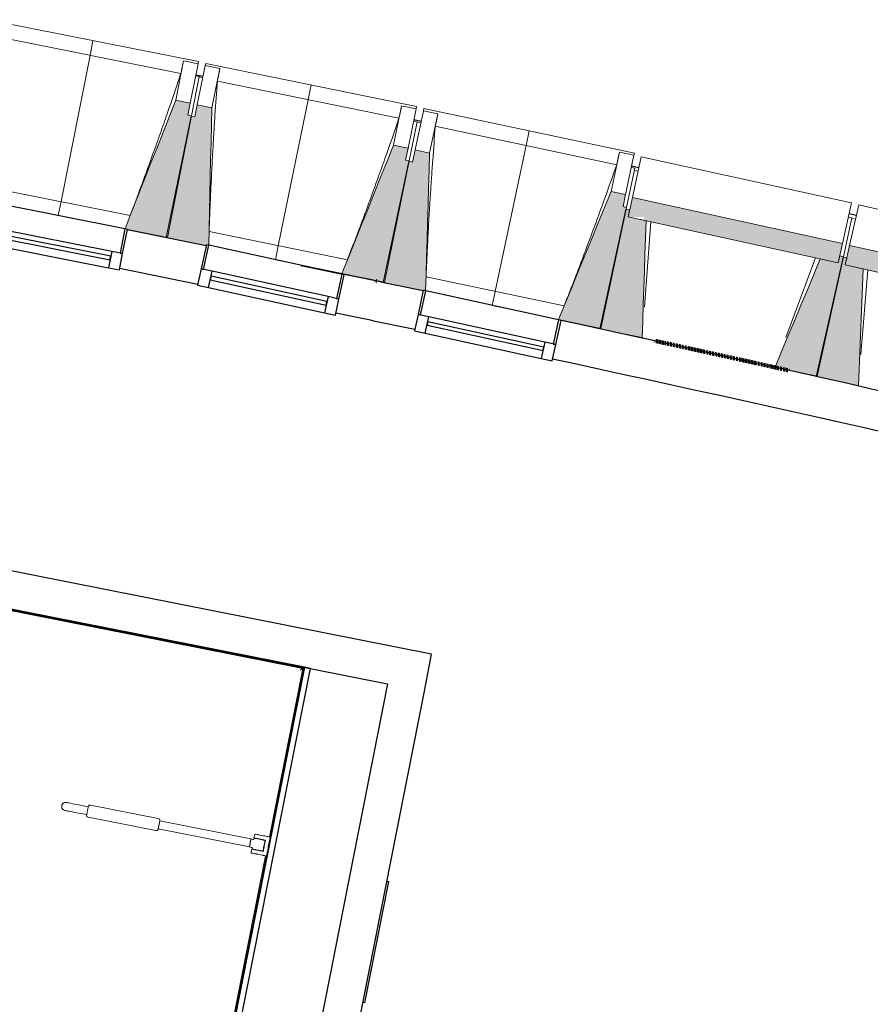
# Model space of a CAD drawing. Header units: millimetres. Extents: x -2845 to 74565, y -36590 to 13748.
# Tile 36 of 37: x 58658 to 62097, y -19958 to -15977. Entities that reach past the tile are written whole.
import ezdxf

# ---------------------------------------------------------------- set-up
doc = ezdxf.new("R2010")
doc.units = ezdxf.units.MM
doc.linetypes.add('Tiret', pattern=[2.5, 1.25, -1.25])
doc.layers.add('A-AREA', color=4, linetype='Tiret', lineweight=100, true_color=0x00ffff)
for name, color, linetype, lineweight in [('A-DETL-GENF', 7, 'Continuous', 18), ('A-DOOR', 7, 'Continuous', 25), ('A-FLOR', 7, 'Continuous', 25), ('A-FLOR-HRAL', 7, 'Continuous', 18), ('A-GENM', 7, 'Continuous', 18), ('A-GLAZ', 7, 'Continuous', 25), ('A-WALL', 7, 'Continuous', 25), ('I-WALL', 7, 'Continuous', 25), ('MOBILIER', 7, 'Continuous', 18), ('MUR', 7, 'Continuous', 25), ('S-BEAM', 7, 'Continuous', 18)]:
    doc.layers.add(name, color=color, linetype=linetype, lineweight=lineweight)

# ---------------------------------------------------------------- blocks, each defined once
blk = doc.blocks.new('20_MUR PREFA_01 - Type 1-3119337-2021_015_1111_DCE_1_50_N0 FINI_CFO_CDC')
at = {"layer": 'A-GENM'}
for p, q in [((0, 722.1), (0, 661.4)), ((0, 661.4), (0, 58.5)), ((0, 0.7), (0, 58.5))]:
    blk.add_line(p, q, dxfattribs=at)
blk = doc.blocks.new('B02_DC_STR_rvt-1-2021_015_1111_DCE_1_50_N0 FINI_CFO_CDC')
at = {"layer": 'S-BEAM', "lineweight": 5, "true_color": 0x787878}
for points in [[(6086.1, -16857.6), (6183.5, -16366.2), (6168.8, -16363.3), (6178.5, -16314.3), (6119.6, -16302.6), (5914.7, -16822.9), (5924.4, -16824.8), (5924.4, -16825.5), (6037.7, -16848)], [(6243.2, -16891.3), (6244.1, -16887), (6253.1, -16889), (6265.7, -16333.6), (6206.9, -16321.5), (6196.8, -16370.5), (6182.1, -16367.5), (6081.6, -16858.2), (6235.2, -16889.7)], [(6963.2, -17038.9), (7063.8, -16548.3), (7049.1, -16545.2), (7059.2, -16496.3), (7000.4, -16484.2), (6791.8, -17003.8), (6926.5, -17031.4)], [(7120.1, -17073.7), (7120.6, -17071.3), (7130, -17073.3), (7146.2, -16516.2), (7087.5, -16503.7), (7077.1, -16552.6), (7062.5, -16549.5), (6958.7, -17039.6), (7118.5, -17073.4)], [(7839.1, -17226), (7942.9, -16736), (7928.3, -16732.9), (7938.6, -16684), (7879.9, -16671.6), (7667.9, -17189.8), (7815.4, -17221)], [(8798.7, -16960.5), (8815.9, -16881.7), (7966, -16695.9), (7948.8, -16774.7), (8012.9, -16774.7), (8012.9, -16788.7), (8725.9, -16944.6)], [(8005.6, -17264), (8021.5, -16790.6), (7948.8, -16774.7), (7954.9, -16746.6), (7940.2, -16743.4), (7834.6, -17226.6), (7926.3, -17246.7)], [(9675.1, -17159.5), (9692.8, -17080.8), (8844.1, -16889.5), (8826.4, -16968.2), (9602.4, -17143.1)], [(8713.8, -17418.8), (8819.5, -16935.6), (8804.8, -16932.4), (8798.7, -16960.5), (8725.9, -16944.6), (8542.9, -17381.5), (8647.5, -17404.3)], [(8880, -17457.9), (8899, -16984.6), (8826.4, -16968.2), (8832.7, -16940.1), (8818.1, -16936.8), (8709.3, -17419.4), (8826.4, -17445.8)]]:
    blk.add_hatch(color=8, dxfattribs=at).paths.add_polyline_path(points)
at = {"layer": 'A-FLOR'}
for p, q in [((6230.4, -16206.8), (6201, -16200.9)), ((7111.9, -16388.3), (7082.5, -16382.2)), ((7992.3, -16575.6), (7962.9, -16569.2)), ((8871.4, -16768.5), (8842.1, -16761.9))]:
    blk.add_line(p, q, dxfattribs=at)
at = {"layer": 'S-BEAM'}
for p, q in [((6211.8, -16146.4), (5358.4, -15977.2)), ((6140.9, -16194.1), (5405.7, -16048.4)), ((6151.2, -16143.6), (6119.6, -16302.6)), ((6151.1, -16143.8), (6151.2, -16143.6)), ((6151.2, -16143.6), (6210, -16155.3)), ((6210, -16155.3), (6178.5, -16314.3)), ((6211.8, -16146.4), (6210, -16155.3)), ((6239.4, -16162.7), (6241.3, -16153.9)), ((7093.5, -16328.6), (6241.3, -16153.9)), ((6206.9, -16321.5), (6239.4, -16162.7)), ((6239.4, -16162.7), (6298.2, -16174.8)), ((6265.7, -16333.6), (6298.2, -16174.8)), ((6298.2, -16174.8), (6298.2, -16175.1)), ((6215, -16207.2), (6183.5, -16366.2)), ((6215, -16207.2), (6200.3, -16204.3)), ((6229.4, -16211.7), (6214.7, -16208.7)), ((7022.3, -16375.9), (6288.1, -16225.4)), ((6178.5, -16314.3), (6119.6, -16302.6)), ((6168.8, -16363.3), (6178.5, -16314.3)), ((6206.9, -16321.5), (6196.8, -16370.5)), ((6265.7, -16333.6), (6206.9, -16321.5)), ((7032.9, -16325.4), (7000.4, -16484.2)), ((7032.8, -16325.7), (7032.9, -16325.4)), ((7032.9, -16325.4), (7091.7, -16337.5)), ((7091.7, -16337.5), (7059.2, -16496.3)), ((7087.5, -16503.7), (7121.1, -16345.1)), ((7093.5, -16328.6), (7091.7, -16337.5)), ((7121.1, -16345.1), (7123, -16336.3)), ((7121.1, -16345.1), (7179.8, -16357.6)), ((7974.1, -16516.6), (7123, -16336.3)), ((7146.2, -16516.2), (7179.8, -16357.6)), ((7179.8, -16357.6), (7179.8, -16357.8)), ((6182.1, -16367.5), (6081.6, -16858.2)), ((6086.1, -16857.6), (6183.5, -16366.2)), ((6183.5, -16366.2), (6168.8, -16363.3)), ((6196.8, -16370.5), (6182.1, -16367.5)), ((7096.4, -16389.5), (7063.8, -16548.3)), ((7096.4, -16389.5), (7081.7, -16386.4)), ((7110.7, -16394.1), (7096.1, -16391)), ((7902.6, -16563.4), (7169.3, -16408.1)), ((7059.2, -16496.3), (7000.4, -16484.2)), ((7049.1, -16545.2), (7059.2, -16496.3)), ((7087.5, -16503.7), (7077.1, -16552.6)), ((7146.2, -16516.2), (7087.5, -16503.7)), ((7913.5, -16513), (7879.9, -16671.6)), ((7913.4, -16513.2), (7913.5, -16513)), ((7913.5, -16513), (7972.2, -16525.4)), ((7974.1, -16516.6), (7972.2, -16525.4)), ((7062.5, -16549.5), (6958.7, -17039.6)), ((6963.2, -17038.9), (7063.8, -16548.3)), ((7063.8, -16548.3), (7049.1, -16545.2)), ((7077.1, -16552.6), (7062.5, -16549.5)), ((7972.2, -16525.4), (7938.6, -16684)), ((7966, -16695.9), (8001.8, -16532)), ((8851.7, -16717.8), (8001.8, -16532)), ((7976.5, -16577.4), (7942.9, -16736)), ((7976.5, -16577.4), (7961.8, -16574.3)), ((7974.5, -16586.7), (7989.1, -16589.9)), ((5376.2, -16657.2), (5935.8, -16768.2)), ((7938.6, -16684), (7879.9, -16671.6)), ((7928.3, -16732.9), (7938.6, -16684)), ((7966, -16695.9), (7948.8, -16774.7)), ((8815.9, -16881.7), (7966, -16695.9)), ((8851.7, -16717.8), (8815.9, -16881.7)), ((7940.2, -16743.4), (7834.6, -17226.6)), ((7839.1, -17226), (7942.9, -16736)), ((7942.9, -16736), (7928.3, -16732.9)), ((7954.9, -16746.6), (7940.2, -16743.4)), ((7948.8, -16774.7), (7954.9, -16746.6)), ((8844.1, -16889.5), (8881, -16725.9)), ((9729.7, -16917.2), (8881, -16725.9)), ((8021.5, -16790.6), (7948.8, -16774.7)), ((7948.8, -16774.7), (8798.7, -16960.5)), ((8040.5, -16794.7), (8015, -17137.5)), ((8853.7, -16778.9), (8819.5, -16935.6)), ((8839.1, -16775.7), (8853.7, -16778.9)), ((8853.4, -16780.4), (8868, -16783.7)), ((5924.2, -16825.5), (6086.1, -16857.6)), ((6254.7, -16834), (6813.6, -16948.6)), ((6081.6, -16858.2), (6243.2, -16891.3)), ((8798.7, -16960.5), (8815.9, -16881.7)), ((8844.1, -16889.5), (8826.4, -16968.2)), ((9692.8, -17080.8), (8844.1, -16889.5)), ((6792, -17003.2), (6522.5, -16947.9)), ((8587.1, -17262.6), (8706.9, -16940.4)), ((8818.1, -16936.8), (8709.3, -17419.4)), ((8713.8, -17418.8), (8819.5, -16935.6)), ((8798.7, -16960.5), (8725.9, -16944.6)), ((8804.8, -16932.4), (8798.7, -16960.5)), ((8819.5, -16935.6), (8804.8, -16932.4)), ((8832.7, -16940.1), (8818.1, -16936.8)), ((8826.4, -16968.2), (8832.7, -16940.1)), ((8899, -16984.6), (8826.4, -16968.2)), ((8826.4, -16968.2), (9675.1, -17159.5)), ((8918, -16988.8), (8890.2, -17331.4)), ((6791.8, -17003.8), (6963.2, -17038.9)), ((7132, -17016.5), (7690.1, -17134.7)), ((6958.7, -17039.6), (7120.1, -17073.7)), ((7668.2, -17189.1), (7399.1, -17132.1)), ((7667.9, -17189.8), (7839.1, -17226)), ((7834.6, -17226.6), (8005.6, -17264)), ((8542.9, -17381.5), (8713.8, -17418.8)), ((8709.3, -17419.4), (8880, -17457.9))]:
    blk.add_line(p, q, dxfattribs=at)
at = {"layer": 'S-BEAM', "flags": 128}
for points in [[(6140.9, -16194.1), (6142.9, -16184.1), (6145, -16174), (6147, -16164), (6149, -16153.9), (6151.1, -16143.8)], [(6298.2, -16175.1), (6296.2, -16185.1), (6294.1, -16195.2), (6292.1, -16205.2), (6290.1, -16215.3), (6288.1, -16225.4)], [(6119.6, -16302.6), (6094, -16367.7), (6068.3, -16432.8), (6042.7, -16497.9), (6017, -16563.1), (5991.4, -16628.2), (5965.7, -16693.3), (5940.1, -16758.4), (5914.7, -16822.9)], [(6253.1, -16889), (6254.6, -16823.4), (6256.2, -16753.4), (6257.7, -16683.4), (6259.3, -16613.5), (6260.9, -16543.5), (6262.5, -16473.5), (6264.1, -16403.6), (6265.7, -16333.6)], [(7022.3, -16375.9), (7024.4, -16365.8), (7026.5, -16355.8), (7028.6, -16345.8), (7030.7, -16335.7), (7032.8, -16325.7)], [(7179.8, -16357.8), (7177.7, -16367.9), (7175.6, -16377.9), (7173.5, -16388), (7171.4, -16398), (7169.3, -16408.1)], [(7000.4, -16484.2), (6974.3, -16549.2), (6948.2, -16614.1), (6922.2, -16679.1), (6896.1, -16744), (6870, -16809), (6843.9, -16873.9), (6817.9, -16938.9), (6791.8, -17003.8)], [(7130, -17073.3), (7131.9, -17005.9), (7134, -16935.9), (7136, -16865.9), (7138, -16796), (7140.1, -16726), (7142.1, -16656.1), (7144.2, -16586.1), (7146.2, -16516.2)], [(7902.6, -16563.4), (7904.8, -16553.3), (7906.9, -16543.3), (7909.1, -16533.3), (7911.3, -16523.2), (7913.4, -16513.2)], [(7879.9, -16671.6), (7853.4, -16736.3), (7826.9, -16801.1), (7800.4, -16865.9), (7773.9, -16930.7), (7747.4, -16995.4), (7720.9, -17060.2), (7694.4, -17125), (7667.9, -17189.8)], [(8005.6, -17264), (8007.8, -17196.4), (8010.1, -17128.7), (8012.4, -17061.1), (8014.7, -16993.5), (8016.9, -16925.8), (8019.2, -16858.2), (8021.5, -16790.6)], [(8725.9, -16944.6), (8699.8, -17007), (8673.6, -17069.4), (8647.5, -17131.8), (8621.3, -17194.2), (8595.2, -17256.6), (8569, -17319), (8542.9, -17381.5)], [(8880, -17457.9), (8882.7, -17390.3), (8885.4, -17322.6), (8888.2, -17255), (8890.9, -17187.4), (8893.6, -17119.8), (8896.3, -17052.2), (8899, -16984.6)]]:
    blk.add_lwpolyline(points, dxfattribs=at)
at = {"layer": 'S-BEAM'}
for points, knots in [([(5935.7, -16768.2), (5950.8, -16728.7), (5973.8, -16667.6), (6004.3, -16584.7), (6029.7, -16514.4), (6056.8, -16438.6), (6094.8, -16330.1), (6122.6, -16248.6), (6140.9, -16194.1)], [0.0183438, 0.0183438, 0.0183438, 0.0183438, 0.2222222, 0.3333333, 0.4444444, 0.5833333, 0.7222222, 1, 1, 1, 1]), ([(6288.1, -16225.4), (6284.7, -16271.2), (6279.9, -16340), (6274.1, -16431.7), (6269.6, -16506.3), (6265.2, -16586.7), (6261.1, -16672.8), (6257.6, -16755.3), (6255.6, -16809.1), (6254.8, -16834)], [0, 0, 0, 0, 0.2222222, 0.3333333, 0.4444444, 0.5833333, 0.7222222, 0.8611111, 0.9816328, 0.9816328, 0.9816328, 0.9816328]), ([(6813.4, -16948.6), (6828.8, -16909.2), (6852.2, -16848.3), (6883.2, -16765.5), (6909.1, -16695.5), (6936.6, -16619.8), (6975.3, -16511.5), (7003.7, -16430.2), (7022.3, -16375.9)], [0.0183438, 0.0183438, 0.0183438, 0.0183438, 0.2222222, 0.3333333, 0.4444444, 0.5833333, 0.7222222, 1, 1, 1, 1]), ([(7169.3, -16408.1), (7165.7, -16453.9), (7160.4, -16522.6), (7154, -16614.3), (7149, -16688.9), (7144.1, -16769.2), (7139.4, -16855.4), (7135.4, -16937.8), (7133.1, -16991.6), (7132.1, -17016.5)], [0, 0, 0, 0, 0.2222222, 0.3333333, 0.4444444, 0.5833333, 0.7222222, 0.8611111, 0.9816328, 0.9816328, 0.9816328, 0.9816328]), ([(7690, -17134.7), (7705.6, -17095.4), (7729.3, -17034.6), (7760.9, -16952.1), (7787.3, -16882.2), (7815.3, -16806.7), (7854.7, -16698.7), (7883.6, -16617.6), (7902.6, -16563.4)], [0.0183438, 0.0183438, 0.0183438, 0.0183438, 0.2222222, 0.3333333, 0.4444444, 0.5833333, 0.7222222, 1, 1, 1, 1])]:
    blk.add_open_spline(points, degree=3, knots=knots, dxfattribs=at)
at = {"layer": 'S-BEAM', "color": 5, "lineweight": 25, "true_color": 0x0000ff}
for p, rotation in [((5644.7, -16770.1), 348.7878796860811), ((6522.4, -16948.6), 348.4148133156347), ((7398.9, -17132.8), 348.0417469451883)]:
    blk.add_blockref('20_MUR PREFA_01 - Type 1-3119337-2021_015_1111_DCE_1_50_N0 FINI_CFO_CDC', p, dxfattribs=dict(at, rotation=rotation))
blk = doc.blocks.new('XXX_VIDE FENETRE - 550-377501-2021_015_1111_DCE_1_50_N0 FINI_CFO_CDC')
at = {"layer": 'A-GLAZ'}
for p, q in [((-285, 0), (-285, -100)), ((-275, 0), (-285, 0)), ((275, 0), (-275, 0)), ((-275, -100), (-275, 0)), ((285, 0), (275, 0)), ((275, 0), (275, -100)), ((285, -100), (285, 0)), ((-285, -100), (-275, -100)), ((-240, -100), (-285, -100)), ((-285, -100), (-285, -167.5)), ((-240, -167.5), (-240, -100)), ((240, -100), (-240, -100)), ((240, -100), (240, -167.5)), ((285, -100), (240, -100)), ((275, -100), (285, -100)), ((285, -167.5), (285, -100)), ((-285, -167.5), (-240, -167.5)), ((-240, -167.5), (240, -167.5)), ((240, -167.5), (285, -167.5))]:
    blk.add_line(p, q, dxfattribs=at)
at = {"layer": 'A-GLAZ', "color": 173, "true_color": 0x5c63b1}
for p, q in [((240, -120), (-240, -120)), ((-240, -120), (-240, -135)), ((-240, -135), (240, -135)), ((240, -135), (240, -120))]:
    blk.add_line(p, q, dxfattribs=at)
blk = doc.blocks.new('53_TRAPPE DE VISITE - 400x400-444114-2021_015_1111_DCE_1_50_N0 FINI_CFO_CDC')
at = {"layer": 'A-DOOR'}
for p, q in [((6283.5, -22990.7), (6380.4, -22500.2)), ((6372.6, -22498.7), (6380.4, -22500.2)), ((6283.5, -22990.7), (6275.6, -22989.2))]:
    blk.add_line(p, q, dxfattribs=at)
blk = doc.blocks.new('Garde-corps - Garde-corps-522138-2021_015_1111_DCE_1_50_N0 FINI_CFO_CDC')
at = {"layer": 'A-FLOR-HRAL'}
for p, q in [((3998.8, -18075.3), (3808.3, -19038.6)), ((4001.6, -18079.5), (3811.7, -19039.2)), ((4265, -18128), (3998.8, -18075.3)), ((4264.3, -18131.4), (4001.6, -18079.5)), ((6633, -18600), (4656.7, -18209.1)), ((6637.1, -18597.3), (4657.4, -18205.6)), ((6498.2, -19281.1), (6633, -18600)), ((6501.7, -19281.8), (6637.1, -18597.3)), ((3808.3, -19038.6), (3811.7, -19039.2)), ((3819.8, -19040.8), (3811.7, -19039.2)), ((6220, -20687.4), (6483.1, -19357.6)), ((6222.8, -20691.5), (6486.5, -19358.3)), ((3610.4, -20039.2), (3584.4, -20170.1)), ((3613.8, -20039.8), (3588.6, -20167.4)), ((3613.8, -20039.8), (3610.4, -20039.2)), ((3613.7, -20039.8), (3621.9, -20041.4)), ((3584.4, -20170.1), (6222.8, -20691.5)), ((3588.6, -20167.4), (6220, -20687.4))]:
    blk.add_line(p, q, dxfattribs=at)
for points in [[(4001.6, -18079.5), (4001.6, -18079.5), (4001.5, -18079.3), (4000.9, -18078.4), (4000, -18077.1), (3999.3, -18076), (3998.8, -18075.3)], [(6633, -18600), (6633, -18600), (6633.2, -18599.9), (6634, -18599.3), (6635.3, -18598.5), (6636.4, -18597.7), (6637.1, -18597.3)], [(3588.6, -20167.4), (3588.5, -20167.4), (3588.4, -20167.5), (3587.5, -20168.1), (3586.2, -20168.9), (3585.1, -20169.7), (3584.4, -20170.1)], [(6220, -20687.4), (6220, -20687.4), (6220.2, -20687.6), (6220.7, -20688.4), (6221.6, -20689.8), (6222.4, -20690.9), (6222.8, -20691.5)]]:
    blk.add_open_spline(points, degree=3, dxfattribs=at)
for points in [[(4008.1, -18089.2), (4007.7, -18088.6), (4007.1, -18087.6), (4005.7, -18085.6), (4004.5, -18083.8), (4003.4, -18082.2), (4002.5, -18080.8), (4001.9, -18079.9), (4001.6, -18079.4)], [(6623.3, -18606.5), (6623.8, -18606.2), (6624.8, -18605.5), (6626.8, -18604.2), (6628.6, -18602.9), (6630.2, -18601.8), (6631.6, -18600.9), (6632.5, -18600.3), (6633, -18600)], [(3598.2, -20160.9), (3597.7, -20161.2), (3596.7, -20161.9), (3594.7, -20163.2), (3592.9, -20164.5), (3591.3, -20165.6), (3589.9, -20166.5), (3589, -20167.1), (3588.5, -20167.4)], [(6213.5, -20677.7), (6213.9, -20678.3), (6214.6, -20679.3), (6215.9, -20681.2), (6217.1, -20683.1), (6218.2, -20684.7), (6219.1, -20686.1), (6219.7, -20687), (6220.1, -20687.5)]]:
    blk.add_open_spline(points, degree=3, knots=[0.3333333, 0.3333333, 0.3333333, 0.3333333, 0.375, 0.4166667, 0.5, 0.5416667, 0.5833333, 0.6509756, 0.6509756, 0.6509756, 0.6509756], dxfattribs=at)
blk = doc.blocks.new('Sanitary_Accessories_HEWI_HEWI-Hinged-support-rail-rotatable-801-5_0001 - Default - please load Revit Family Type Catalog-584250-2021_015_1111_DCE_1_50_N0 FINI_CFO_CDC')
at = {"layer": 'A-DETL-GENF'}
for p, q in [((5663.4, -19146.3), (5662.3, -19147.5)), ((5664.6, -19145.3), (5663.4, -19146.3)), ((5665.9, -19144.3), (5664.6, -19145.3)), ((5667.3, -19143.5), (5665.9, -19144.3)), ((5668.7, -19142.8), (5667.3, -19143.5)), ((5670.3, -19142.2), (5668.7, -19142.8)), ((5671.8, -19141.8), (5670.3, -19142.2)), ((5675.1, -19141.5), (5671.8, -19141.8)), ((5678.6, -19141.9), (5675.1, -19141.5)), ((5679.6, -19142.1), (5678.6, -19141.9)), ((5681.2, -19142.4), (5679.6, -19142.1)), ((5683.4, -19142.8), (5681.2, -19142.4)), ((5687.9, -19143.7), (5683.4, -19142.8)), ((5695.7, -19145.3), (5687.9, -19143.7)), ((5702.8, -19146.7), (5695.7, -19145.3)), ((5711, -19148.3), (5702.8, -19146.7)), ((5658.9, -19154.8), (5658.6, -19158)), ((5658.6, -19158), (5658.9, -19161.2)), ((5659.8, -19151.7), (5658.9, -19154.8)), ((5658.9, -19161.2), (5659.3, -19162.8)), ((5659.3, -19162.8), (5659.8, -19164.3)), ((5661.3, -19148.9), (5659.8, -19151.7)), ((5659.8, -19164.3), (5660.5, -19165.8)), ((5660.5, -19165.8), (5661.4, -19167.2)), ((5662.3, -19147.5), (5661.3, -19148.9)), ((5661.4, -19167.2), (5662.3, -19168.5)), ((5662.3, -19168.5), (5663.4, -19169.7)), ((5663.4, -19169.7), (5664.6, -19170.8)), ((5664.6, -19170.8), (5665.9, -19171.7)), ((5665.9, -19171.7), (5668.8, -19173.3)), ((5668.8, -19173.3), (5671.9, -19174.2)), ((5671.9, -19174.2), (5674, -19174.6)), ((5674, -19174.6), (5677, -19175.2)), ((5677, -19175.2), (5679.8, -19175.8)), ((5679.8, -19175.8), (5683.2, -19176.4)), ((5683.2, -19176.4), (5689.3, -19177.6)), ((5689.3, -19177.6), (5696.4, -19179)), ((5696.4, -19179), (5701.7, -19180.1)), ((5701.7, -19180.1), (5710.4, -19181.8)), ((5710.4, -19181.8), (5719.6, -19183.6)), ((5727.6, -19151.6), (5711, -19148.3)), ((5719.6, -19183.6), (5726, -19184.9)), ((5726, -19184.9), (5735.8, -19186.8)), ((5738.9, -19153.8), (5727.6, -19151.6)), ((5745.5, -19155.1), (5738.9, -19153.8)), ((5766.1, -19159.2), (5745.5, -19155.1)), ((5761, -19184.6), (5760.5, -19187.2)), ((5760.5, -19187.2), (5761, -19184.6)), ((5761.6, -19181.5), (5761, -19184.6)), ((5761, -19184.6), (5761.6, -19181.5)), ((5762.2, -19178.5), (5761.6, -19181.5)), ((5761.6, -19181.5), (5762.2, -19178.5)), ((5762.9, -19175.4), (5762.2, -19178.5)), ((5762.2, -19178.5), (5762.9, -19175.4)), ((5763.5, -19172.3), (5762.9, -19175.4)), ((5762.9, -19175.4), (5763.5, -19172.3)), ((5764.1, -19169.3), (5763.5, -19172.3)), ((5763.5, -19172.3), (5764.1, -19169.3)), ((5764.7, -19166.2), (5764.1, -19169.3)), ((5764.1, -19169.3), (5764.7, -19166.2)), ((5765.2, -19163.6), (5764.7, -19166.2)), ((5764.7, -19166.2), (5765.2, -19163.6)), ((5765.6, -19161.5), (5765.2, -19163.6)), ((5765.2, -19163.6), (5765.6, -19161.5)), ((5765.6, -19161.5), (5766.1, -19159.2)), ((5765.9, -19159.9), (5765.6, -19161.5)), ((5766.2, -19158.7), (5765.9, -19159.9)), ((5767.3, -19155.9), (5766.2, -19158.7)), ((5768.3, -19154.7), (5767.3, -19155.9)), ((5769.6, -19153.6), (5768.3, -19154.7)), ((5771, -19152.9), (5769.6, -19153.6)), ((5772.6, -19152.4), (5771, -19152.9)), ((5775.6, -19152.4), (5772.6, -19152.4)), ((6049.3, -19206.6), (5775.6, -19152.4)), ((5735.8, -19186.8), (5759.8, -19190.9)), ((5759.6, -19191.8), (5759.5, -19195.1)), ((5759.5, -19195.1), (5760, -19196.6)), ((5759.8, -19190.9), (5759.6, -19191.8)), ((5760.1, -19189.3), (5759.8, -19190.9)), ((5759.8, -19190.9), (5760.1, -19189.3)), ((5760, -19196.6), (5760.8, -19198.1)), ((5760.5, -19187.2), (5760.1, -19189.3)), ((5760.1, -19189.3), (5760.5, -19187.2)), ((5760.8, -19198.1), (5761.8, -19199.4)), ((5761.8, -19199.4), (5763.1, -19200.4)), ((5763.1, -19200.4), (5765.9, -19201.5)), ((5765.9, -19201.5), (6039.6, -19255.6)), ((6055.5, -19216.4), (6049.1, -19248.8)), ((6052.1, -19207.7), (6049.3, -19206.6)), ((6053.3, -19208.7), (6052.1, -19207.7)), ((6054.4, -19210), (6053.3, -19208.7)), ((6053.5, -19226.5), (6054.1, -19223.5)), ((6054.1, -19223.5), (6054.6, -19220.9)), ((6055.2, -19211.4), (6054.4, -19210)), ((6054.6, -19220.9), (6055.1, -19218.7)), ((6055.1, -19218.7), (6055.4, -19217.2)), ((6055.6, -19213), (6055.2, -19211.4)), ((6055.4, -19217.2), (6055.6, -19216)), ((6423.9, -19289.3), (6055.5, -19216.4)), ((6055.6, -19216), (6055.6, -19213)), ((6039.6, -19255.6), (6042.6, -19255.7)), ((6042.6, -19255.7), (6044.1, -19255.2)), ((6044.1, -19255.2), (6045.6, -19254.4)), ((6045.6, -19254.4), (6046.9, -19253.4)), ((6046.9, -19253.4), (6047.9, -19252.1)), ((6047.9, -19252.1), (6049.1, -19249)), ((6049.1, -19249), (6049.2, -19248.2)), ((6049.1, -19248.8), (6417.5, -19321.7)), ((6049.2, -19248.2), (6049.5, -19246.6)), ((6049.5, -19246.6), (6050, -19244.5)), ((6050, -19244.5), (6050.5, -19241.8)), ((6050.5, -19241.8), (6051.1, -19238.8)), ((6051.1, -19238.8), (6051.7, -19235.8)), ((6051.7, -19235.8), (6052.3, -19232.7)), ((6052.3, -19232.7), (6052.9, -19229.5)), ((6052.9, -19229.5), (6053.5, -19226.5)), ((6417.5, -19321.7), (6423.9, -19289.3)), ((6420.7, -19305.5), (6420.5, -19307)), ((6421, -19304.1), (6420.7, -19305.5)), ((6421.3, -19302.6), (6421, -19304.1)), ((6421.6, -19301.1), (6421.3, -19302.6)), ((6422.1, -19298.8), (6421.6, -19301.1)), ((6422.6, -19296), (6422.1, -19298.8)), ((6423, -19294.1), (6422.6, -19296)), ((6423.2, -19292.9), (6423, -19294.1)), ((6423.5, -19291.6), (6423.2, -19292.9)), ((6423.9, -19289.3), (6423.5, -19291.6)), ((6427.9, -19290.1), (6423.9, -19289.3)), ((6431.8, -19290.9), (6427.9, -19290.1)), ((6435.7, -19291.7), (6431.8, -19290.9)), ((6436.3, -19288.9), (6435.7, -19291.7)), ((6437, -19280.2), (6436, -19285.1)), ((6436, -19285.1), (6437.8, -19285.5)), ((6436.9, -19286.1), (6436.3, -19288.9)), ((6438.4, -19286.4), (6436.9, -19286.1)), ((6438, -19275.3), (6437, -19280.2)), ((6437.8, -19285.5), (6442.8, -19286.4)), ((6439.1, -19270.1), (6438, -19275.3)), ((6439.3, -19286.6), (6438.4, -19286.4)), ((6440.5, -19269.7), (6439.1, -19270.1)), ((6441.1, -19287), (6439.3, -19286.6)), ((6442.1, -19270), (6440.5, -19269.7)), ((6451.4, -19289), (6441.1, -19287)), ((6443.7, -19270.3), (6442.1, -19270)), ((6442.8, -19286.4), (6450.1, -19287.9)), ((6445, -19270.6), (6443.7, -19270.3)), ((6448.6, -19271.3), (6445, -19270.6)), ((6451.8, -19271.9), (6448.6, -19271.3)), ((6450.1, -19287.9), (6452.2, -19288.3)), ((6457.9, -19290.3), (6451.4, -19289)), ((6453.8, -19272.3), (6451.8, -19271.9)), ((6452.2, -19288.3), (6454.3, -19288.7)), ((6455.7, -19272.7), (6453.8, -19272.3)), ((6454.3, -19288.7), (6457.3, -19289.3)), ((6457.6, -19273), (6455.7, -19272.7)), ((6457.3, -19289.3), (6464.4, -19290.7)), ((6459.5, -19273.4), (6457.6, -19273)), ((6460.9, -19290.9), (6457.9, -19290.3)), ((6461.5, -19273.8), (6459.5, -19273.4)), ((6462.9, -19291.3), (6460.9, -19290.9)), ((6467.5, -19275), (6461.5, -19273.8)), ((6465, -19291.7), (6462.9, -19291.3)), ((6464.4, -19290.7), (6470.4, -19291.9)), ((6467, -19292.1), (6465, -19291.7)), ((6469, -19292.5), (6467, -19292.1)), ((6473.5, -19276.2), (6467.5, -19275)), ((6471, -19292.9), (6469, -19292.5)), ((6470.4, -19291.9), (6482.4, -19294.3)), ((6472.8, -19293.2), (6471, -19292.9)), ((6474.5, -19293.6), (6472.8, -19293.2)), ((6479.5, -19277.4), (6473.5, -19276.2)), ((6476.7, -19294), (6474.5, -19293.6)), ((6481, -19294.9), (6476.7, -19294)), ((6477.1, -19314.2), (6481, -19294.9)), ((6482.4, -19294.3), (6479, -19311.2)), ((6487.7, -19279), (6479.5, -19277.4)), ((6490.6, -19279.6), (6487.7, -19279)), ((6492.6, -19280), (6490.6, -19279.6)), ((6494.7, -19280.4), (6492.6, -19280)), ((6501.7, -19281.8), (6494.7, -19280.4)), ((6496.6, -19307.3), (6497.9, -19300.9)), ((6497.9, -19300.9), (6501.7, -19281.8)), ((6417.9, -19319.9), (6417.5, -19321.7)), ((6417.5, -19321.7), (6425.4, -19323.3)), ((6418.1, -19319.1), (6417.9, -19319.9)), ((6418.3, -19318.1), (6418.1, -19319.1)), ((6418.5, -19317), (6418.3, -19318.1)), ((6418.7, -19315.7), (6418.5, -19317)), ((6419, -19314.4), (6418.7, -19315.7)), ((6419.4, -19312.2), (6419, -19314.4)), ((6419.9, -19310), (6419.4, -19312.2)), ((6420.2, -19308.5), (6419.9, -19310)), ((6420.5, -19307), (6420.2, -19308.5)), ((6425.2, -19340), (6424.2, -19344.9)), ((6424.2, -19344.9), (6425, -19346.1)), ((6426.1, -19335.1), (6425.2, -19340)), ((6425.4, -19323.3), (6429.3, -19324)), ((6427.1, -19330.2), (6426.1, -19335.1)), ((6430.7, -19330.9), (6427.1, -19330.2)), ((6429.3, -19324), (6428.2, -19329.6)), ((6428.2, -19329.6), (6429.4, -19329.9)), ((6429.4, -19329.9), (6431.2, -19330.2)), ((6432.1, -19331.2), (6430.7, -19330.9)), ((6431.2, -19330.2), (6433.1, -19330.6)), ((6434.5, -19331.7), (6432.1, -19331.2)), ((6433.1, -19330.6), (6436, -19331.2)), ((6437.2, -19332.2), (6434.5, -19331.7)), ((6436, -19331.2), (6440.1, -19332)), ((6439.2, -19332.6), (6437.2, -19332.2)), ((6441.2, -19333), (6439.2, -19332.6)), ((6440.1, -19332), (6442.2, -19332.4)), ((6443.3, -19333.4), (6441.2, -19333)), ((6442.2, -19332.4), (6444.2, -19332.8)), ((6445.4, -19333.8), (6443.3, -19333.4)), ((6444.2, -19332.8), (6446.3, -19333.2)), ((6447.4, -19334.2), (6445.4, -19333.8)), ((6446.3, -19333.2), (6452, -19334.3)), ((6449.4, -19334.6), (6447.4, -19334.2)), ((6455.4, -19335.8), (6449.4, -19334.6)), ((6452, -19334.3), (6456.3, -19335.2)), ((6461.4, -19337), (6455.4, -19335.8)), ((6456.3, -19335.2), (6459.4, -19335.8)), ((6459.4, -19335.8), (6462.4, -19336.4)), ((6467.5, -19338.2), (6461.4, -19337)), ((6462.4, -19336.4), (6465, -19336.9)), ((6465, -19336.9), (6467.4, -19337.4)), ((6467.4, -19337.4), (6468.8, -19337.6)), ((6473.5, -19339.4), (6467.5, -19338.2)), ((6468.8, -19337.6), (6470.9, -19338.1)), ((6470.9, -19338.1), (6472.3, -19338.4)), ((6472.3, -19338.4), (6474.3, -19328.7)), ((6474.6, -19333.7), (6473.5, -19339.4)), ((6474.3, -19328.7), (6475.2, -19323.9)), ((6475.7, -19328.1), (6474.6, -19333.7)), ((6475.2, -19323.9), (6476.2, -19319)), ((6476.8, -19322.5), (6475.7, -19328.1)), ((6476.2, -19319), (6477.1, -19314.2)), ((6477.9, -19316.8), (6476.8, -19322.5)), ((6479, -19311.2), (6477.9, -19316.8)), ((6487.8, -19351.9), (6489.1, -19345.5)), ((6489.1, -19345.5), (6490.3, -19339.2)), ((6490.3, -19339.2), (6491.6, -19332.8)), ((6491.6, -19332.8), (6492.8, -19326.4)), ((6492.8, -19326.4), (6494.1, -19320)), ((6494.1, -19320), (6495.4, -19313.7)), ((6495.4, -19313.7), (6496.6, -19307.3)), ((6425, -19346.1), (6425.8, -19346.3)), ((6425.8, -19346.3), (6427.4, -19346.6)), ((6427.4, -19346.6), (6428.5, -19346.8)), ((6428.5, -19346.8), (6429.8, -19347.1)), ((6429.8, -19347.1), (6431.3, -19347.4)), ((6431.3, -19347.4), (6435.3, -19348.1)), ((6435.3, -19348.1), (6438.7, -19348.8)), ((6438.7, -19348.8), (6440.6, -19349.2)), ((6440.6, -19349.2), (6442.4, -19349.6)), ((6442.4, -19349.6), (6444.4, -19349.9)), ((6444.4, -19349.9), (6446.3, -19350.3)), ((6446.3, -19350.3), (6452.3, -19351.5)), ((6452.3, -19351.5), (6458.3, -19352.7)), ((6458.3, -19352.7), (6464.3, -19353.9)), ((6464.3, -19353.9), (6470.4, -19355.1)), ((6470.4, -19355.1), (6471.1, -19355.2)), ((6471.1, -19355.2), (6472.2, -19355.4)), ((6472.2, -19355.4), (6473.7, -19355.7)), ((6473.7, -19355.7), (6475.5, -19356.1)), ((6475.5, -19356.1), (6478.5, -19356.7)), ((6478.5, -19356.7), (6481.6, -19357.3)), ((6481.6, -19357.3), (6482.9, -19357.6)), ((6482.9, -19357.6), (6486.5, -19358.3)), ((6486.5, -19358.3), (6487.8, -19351.9))]:
    blk.add_line(p, q, dxfattribs=at)
blk = doc.blocks.new('B02_ARC_rvt-1-2021_015_1111_DCE_1_50_N0 FINI_CFO_CDC')
at = {"layer": 'A-AREA'}
blk.add_line((6925.5, -17033), (6931.3, -17034.2), dxfattribs=at)
blk.add_arc((-21322.9, -151541.9), 137443.1, 77.426679, 77.656542, dxfattribs=at)
at = {"layer": 'A-FLOR'}
blk.add_line((6686.7, -16983.1), (6655.1, -16976.5), dxfattribs=at)
blk.add_arc((-21322.9, -151541.9), 137443.1, 77.501959, 77.772586, dxfattribs=at)
at = {"layer": 'A-WALL'}
for p, q in [((6640, -18595.3), (3998.8, -18072.8)), ((4657.5, -18205.1), (6637.7, -18596.9)), ((5746.4, -23241.5), (6664.6, -18600.1)), ((6637.7, -18596.9), (6223.2, -20692.1)), ((6640, -18595.3), (6224.8, -20694.5)), ((6224.8, -20694.5), (6639.6, -18597.3)), ((6639.6, -18597.3), (6640, -18595.3)), ((6664.6, -18600.1), (6640, -18595.3))]:
    blk.add_line(p, q, dxfattribs=at)
at = {"layer": 'I-WALL'}
for p, q in [((6801.3, -17007), (6800.9, -17008.8)), ((3996.9, -18072.4), (6975.9, -18661.7)), ((7154.5, -18542.1), (4993, -18114.5)), ((7125, -18691.2), (7154.5, -18542.1)), ((6975.9, -18661.7), (6058.2, -23305.4)), ((6207, -23336.3), (7125, -18691.2))]:
    blk.add_line(p, q, dxfattribs=at)
for radius, start, end in [(137443.1, 78.430109, 78.565858), (137283.1, 78.430996, 78.565599), (137443.1, 78.05672, 78.192478), (137283.1, 78.057172, 78.193089), (137443.1, 75.180034, 77.819101), (137283.1, 75.179789, 77.819277)]:
    blk.add_arc((-21322.9, -151541.9), radius, start, end, dxfattribs=at)
at = {"layer": 'MUR'}
blk.add_line((6626, -16970.5), (6801.3, -17007), dxfattribs=at)
at = {"layer": 'A-DOOR', "lineweight": 18}
blk.add_blockref('53_TRAPPE DE VISITE - 400x400-444114-2021_015_1111_DCE_1_50_N0 FINI_CFO_CDC', (600.4, 3038.3), dxfattribs=at)
at = {"layer": 'A-FLOR-HRAL', "lineweight": 18}
blk.add_blockref('Garde-corps - Garde-corps-522138-2021_015_1111_DCE_1_50_N0 FINI_CFO_CDC', (0, 0), dxfattribs=at)
at = {"layer": 'A-GLAZ', "lineweight": 18}
for p, rotation in [((5644.8, -16769.4), 348.7878796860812), ((6522.5, -16947.9), 347.6686805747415), ((7399.1, -17132.1), 347.6686805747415)]:
    blk.add_blockref('XXX_VIDE FENETRE - 550-377501-2021_015_1111_DCE_1_50_N0 FINI_CFO_CDC', p, dxfattribs=dict(at, rotation=rotation))
at = {"layer": 'MOBILIER', "lineweight": 18}
blk.add_blockref('Sanitary_Accessories_HEWI_HEWI-Hinged-support-rail-rotatable-801-5_0001 - Default - please load Revit Family Type Catalog-584250-2021_015_1111_DCE_1_50_N0 FINI_CFO_CDC', (0, 0), dxfattribs=at)

msp = doc.modelspace()

# ---------------------------------------------------------------- block references
at = {"lineweight": 5}
for name in ['B02_DC_STR_rvt-1-2021_015_1111_DCE_1_50_N0 FINI_CFO_CDC', 'B02_ARC_rvt-1-2021_015_1111_DCE_1_50_N0 FINI_CFO_CDC']:
    msp.add_blockref(name, (53169.3, 0), dxfattribs=at)

doc.saveas('drawing.dxf')
